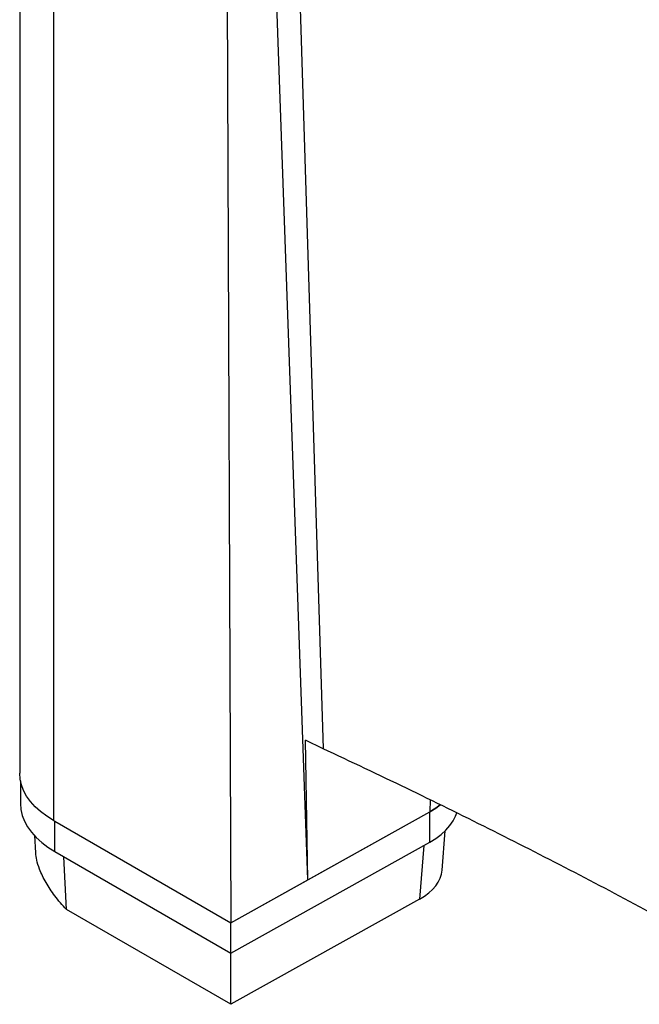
# Paper-space layout '1012-790 Hybird Padfoot' of a CAD drawing. Header units: millimetres. Extents: x 51 to 2966, y 67 to 3970.
# Tile 77 of 110: x 1310 to 1578, y 2793 to 3217. Entities that reach past the tile are written whole.
import ezdxf

# ---------------------------------------------------------------- set-up
doc = ezdxf.new("R2010")
doc.units = ezdxf.units.MM

psp = doc.layouts.new('1012-790 Hybird Padfoot')

# ---------------------------------------------------------------- linework, layer by layer
at = {"color": 7, "linetype": 'Continuous', "lineweight": 25}
for p, q in [((1310.48, 3413.64), (1310.48, 2892.37)), ((1325.12, 3393.23), (1325.12, 2871.95)), ((1399.52, 3350.29), (1401.49, 2827.87)), ((1441.32, 2902.94), (1433.74, 2906.63)), ((1434.71, 2846.39), (1433.74, 2906.63)), ((1310.81, 2889.05), (1310.81, 2879.3)), ((1434.71, 2846.39), (1433.29, 2886.6)), ((1401.49, 2827.87), (1487.39, 2875.75)), ((1434.71, 2846.39), (1487.39, 2875.75)), ((1487.39, 2862.69), (1487.39, 2875.75)), ((1325.12, 2871.95), (1401.49, 2827.87)), ((1325.69, 2871.63), (1401.49, 2827.87)), ((1325.69, 2858.56), (1325.69, 2871.63)), ((1316.8, 2865.48), (1317.36, 2858.03)), ((1492.69, 2850.59), (1493.99, 2867.51)), ((1401.49, 2814.8), (1487.39, 2862.69)), ((1325.69, 2858.56), (1401.49, 2814.8)), ((1401.49, 2827.87), (1434.71, 2846.39)), ((1482.97, 2838.14), (1401.58, 2792.77)), ((1401.58, 2792.77), (1330.69, 2833.69)), ((1401.49, 2814.8), (1401.49, 2827.87)), ((1401.58, 2792.77), (1401.56, 2814.84))]:
    psp.add_line(p, q, dxfattribs=at)
at = {"color": 8, "linetype": 'Continuous', "lineweight": 25}
for p, q in [((1428.06, 3333.81), (1441.32, 2902.94)), ((1487.46, 2880.87), (1487.39, 2875.75)), ((1484.74, 2861.21), (1482.97, 2838.14)), ((1330.69, 2833.69), (1329.45, 2856.39))]:
    psp.add_line(p, q, dxfattribs=at)
at = {"color": 7, "linetype": 'Continuous', "lineweight": 25, "flags": 128}
for points in [[(1433.29, 2886.6), (1428.12, 3033.27), (1420.98, 3235.87), (1418.24, 3313.59)], [(1325.12, 2871.95), (1322.18, 2873.81), (1319.52, 2875.81), (1317.18, 2877.93), (1315.16, 2880.17), (1313.49, 2882.49), (1312.18, 2884.89), (1311.24, 2887.35), (1310.67, 2889.85), (1310.48, 2892.37)], [(1310.81, 2879.3), (1311, 2876.74), (1311.58, 2874.21), (1312.54, 2871.71), (1313.87, 2869.27), (1315.57, 2866.91), (1317.62, 2864.64), (1320, 2862.48), (1322.69, 2860.45), (1325.69, 2858.56)], [(1491.87, 2878.72), (1489.98, 2877.34), (1487.39, 2875.75)], [(1487.39, 2875.75), (1489.98, 2877.34), (1491.86, 2878.71)], [(1487.39, 2862.69), (1489.98, 2864.28), (1492.3, 2866), (1494.32, 2867.84), (1496.04, 2869.78), (1497.43, 2871.8), (1498.49, 2873.9), (1498.99, 2875.27)]]:
    psp.add_lwpolyline(points, dxfattribs=at)
at = {"color": 7, "linetype": 'Continuous', "lineweight": 25}
psp.add_ellipse((1460.66, 2851.44), major_axis=(32.06, -0.04), ratio=0.576381, start_param=5.482709, end_param=6.239707, dxfattribs=at)
for points, knots in [([(1651.35, 2793.93), (1639.94, 2800.45), (1617.12, 2813.49), (1582.52, 2832.37), (1547.78, 2850.71), (1512.87, 2868.48), (1477.43, 2885.93), (1453.36, 2897.27), (1441.32, 2902.94)], [0, 0, 0, 0, 0.170501, 0.34106, 0.505665, 0.670322, 0.835135, 1, 1, 1, 1]), ([(1330.69, 2833.69), (1329.79, 2834.64), (1327.99, 2836.53), (1324.9, 2840.37), (1322.29, 2844.29), (1320.25, 2848.18), (1318.85, 2851.45), (1317.75, 2854.86), (1317.51, 2857.02), (1317.4, 2858.03)], [0, 0, 0, 0, 0.120631, 0.24208, 0.466652, 0.582606, 0.698532, 0.858484, 1, 1, 1, 1])]:
    psp.add_open_spline(points, degree=3, knots=knots, dxfattribs=at)

doc.saveas('drawing.dxf')
